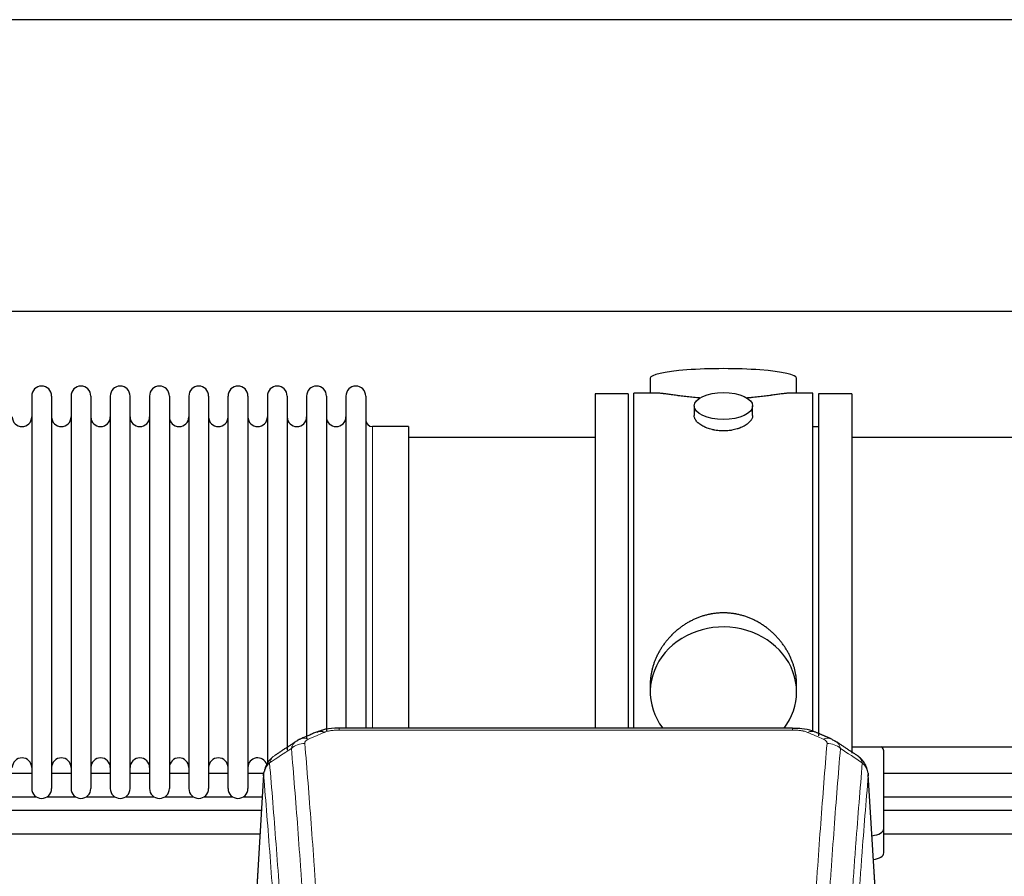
# Model space of a CAD drawing. Header units: inches. Extents: x 0 to 23760, y -13 to 16800.
# Tile 140 of 256: x 4905 to 5411, y 14036 to 14476. Entities that reach past the tile are written whole.
import ezdxf

# ---------------------------------------------------------------- set-up
doc = ezdxf.new("R2010")
doc.units = ezdxf.units.IN
doc.layers.add('1', color=7, linetype='Continuous', true_color=0xffffff)

msp = doc.modelspace()

# ---------------------------------------------------------------- linework, layer by layer
at = {"layer": '1', "color": 2, "linetype": 'Continuous', "lineweight": 25}
for p, q in [((7730.017, 14476.36), (3452.794, 14476.36)), ((7730.017, 14326.359), (3520.592, 14326.359)), ((5228.894, 14292.018), (5228.894, 14284.398)), ((5304.173, 14284.398), (5304.173, 14292.018)), ((5200.534, 14283.968), (5200.534, 14181.968)), ((5217.534, 14283.968), (5200.534, 14283.968)), ((5217.534, 14283.968), (5217.534, 14181.968)), ((5231.88, 14284.398), (5220.534, 14284.398)), ((5220.534, 14181.968), (5220.534, 14284.398)), ((5312.534, 14284.398), (5301.237, 14284.398)), ((5312.534, 14181.968), (5312.534, 14284.398)), ((5315.534, 14283.968), (5315.534, 14108.053)), ((5332.534, 14283.968), (5315.534, 14283.968)), ((5332.534, 14283.968), (5332.534, 14099.307)), ((4910.734, 14282.868), (4910.734, 14081.068)), ((4920.934, 14282.868), (4920.934, 14081.068)), ((4930.934, 14282.868), (4930.934, 14081.068)), ((4941.134, 14282.868), (4941.134, 14081.068)), ((4951.134, 14282.868), (4951.134, 14081.068)), ((4961.334, 14081.068), (4961.334, 14282.868)), ((4971.334, 14282.868), (4971.334, 14081.068)), ((4981.534, 14282.868), (4981.534, 14081.068)), ((4991.534, 14282.868), (4991.534, 14135.377)), ((5001.734, 14282.868), (5001.734, 14135.377)), ((5011.734, 14135.377), (5011.734, 14282.868)), ((5021.934, 14282.868), (5021.934, 14135.377)), ((5031.934, 14282.868), (5031.934, 14135.377)), ((5042.134, 14282.868), (5042.134, 14135.377)), ((5052.134, 14282.868), (5052.134, 14135.377)), ((5062.334, 14282.868), (5062.334, 14135.377)), ((5072.334, 14282.868), (5072.334, 14135.377)), ((5082.534, 14282.868), (5082.534, 14135.377)), ((5251.486, 14277.765), (5251.486, 14272.8)), ((5281.582, 14272.822), (5281.582, 14277.765)), ((5104.534, 14267.118), (5086.034, 14267.118)), ((5104.534, 14267.118), (5104.534, 14142.65)), ((5315.534, 14266.968), (5312.534, 14266.968)), ((5200.534, 14261.468), (5104.534, 14261.468)), ((5428.534, 14261.468), (5332.534, 14261.468)), ((5200.534, 14181.968), (5200.534, 14112.049)), ((5217.534, 14181.968), (5217.534, 14112.049)), ((5220.534, 14112.048), (5220.534, 14181.968)), ((5312.534, 14110.153), (5312.534, 14181.968)), ((5104.534, 14142.65), (5104.534, 14112.049)), ((4991.534, 14135.377), (4991.534, 14081.068)), ((5001.734, 14135.377), (5001.734, 14081.068)), ((5011.734, 14081.068), (5011.734, 14135.377)), ((5021.934, 14135.377), (5021.934, 14081.068)), ((5031.934, 14135.377), (5031.934, 14093.558)), ((5042.134, 14135.377), (5042.134, 14100.83)), ((5052.134, 14135.377), (5052.134, 14106.657)), ((5062.334, 14135.377), (5062.334, 14110.628)), ((5072.334, 14135.377), (5072.334, 14112.05)), ((5082.534, 14135.377), (5082.534, 14112.05)), ((5228.894, 14134.739), (5228.894, 14130.714)), ((5304.173, 14130.714), (5304.173, 14134.737)), ((5302.12, 14112.053), (5068.948, 14112.053)), ((5332.534, 14102.468), (5428.534, 14102.468)), ((5349.034, 14060.368), (5349.034, 14100.442)), ((4910.716, 14088.781), (4900.711, 14088.781)), ((4930.916, 14088.781), (4920.911, 14088.781)), ((4951.116, 14088.781), (4941.11, 14088.781)), ((4971.315, 14088.781), (4961.31, 14088.781)), ((4991.515, 14088.781), (4981.51, 14088.781)), ((5011.715, 14088.781), (5001.71, 14088.781)), ((5030.171, 14088.781), (5021.91, 14088.781)), ((5030.016, 14088.256), (5024.765, 14001.62)), ((5346.302, 14001.62), (5341.051, 14088.256)), ((5450.502, 14088.781), (5349.01, 14088.781)), ((4898.361, 14076.781), (4913.066, 14076.781)), ((4918.561, 14076.781), (4933.265, 14076.781)), ((4938.761, 14076.781), (4953.465, 14076.781)), ((4958.96, 14076.781), (4973.665, 14076.781)), ((4979.16, 14076.781), (4993.865, 14076.781)), ((4999.36, 14076.781), (5014.065, 14076.781)), ((5019.56, 14076.781), (5029.3, 14076.781)), ((5349.01, 14076.781), (5452.851, 14076.781)), ((5349.034, 14047.95), (5349.034, 14060.368))]:
    msp.add_line(p, q, dxfattribs=at)
at = {"layer": '1', "color": 110, "linetype": 'Continuous', "lineweight": 13}
for p, q in [((5086.034, 14267.118), (5086.034, 14142.65)), ((5086.034, 14142.65), (5086.034, 14112.049)), ((5068.948, 14112.052), (5068.948, 14111.1)), ((5302.12, 14111.1), (5068.948, 14111.1)), ((5302.12, 14112.051), (5302.12, 14111.1)), ((5030.018, 14087.634), (5024.77, 14001.044)), ((5346.297, 14001.044), (5341.05, 14087.634))]:
    msp.add_line(p, q, dxfattribs=at)
at = {"layer": '1', "color": 2, "linetype": 'Continuous', "lineweight": 25}
for centre, radius, start, end in [((4915.834, 14282.868), 5.1, 0, 180), ((4936.034, 14282.868), 5.1, 0, 180), ((4956.234, 14282.868), 5.1, 0, 180), ((4976.434, 14282.868), 5.1, 0, 180), ((4996.634, 14282.868), 5.1, 0, 180), ((5016.834, 14282.868), 5.1, 0, 180), ((5037.034, 14282.868), 5.1, 0, 180), ((5057.234, 14282.868), 5.1, 0, 180), ((5077.434, 14282.868), 5.1, 0, 180), ((4905.734, 14272.118), 5, 180, 0), ((4925.934, 14272.118), 5, 180, 0), ((4946.134, 14272.118), 5, 180, 0), ((4966.334, 14272.118), 5, 180, 0), ((4986.534, 14272.118), 5, 180, 0), ((5006.734, 14272.118), 5, 180, 0), ((5026.934, 14272.118), 5, 180, 0), ((5047.134, 14272.118), 5, 180, 0), ((5067.334, 14272.118), 5, 180, 0), ((5086.034, 14270.618), 3.5, 180, 270), ((4905.734, 14091.818), 5, 0, 180), ((4925.934, 14091.818), 5, 0, 180), ((4946.134, 14091.818), 5, 0, 180), ((4966.334, 14091.818), 5, 0, 180), ((4986.534, 14091.818), 5, 0, 180), ((5006.734, 14091.818), 5, 0, 180), ((5026.934, 14091.818), 5, 19.11094, 180), ((4915.834, 14081.068), 5.1, 180, 0), ((4936.034, 14081.068), 5.1, 180, 0), ((4956.234, 14081.068), 5.1, 180, 0), ((4976.434, 14081.068), 5.1, 180, 0), ((4996.634, 14081.068), 5.1, 180, 0), ((5016.834, 14081.068), 5.1, 180, 0)]:
    msp.add_arc(centre, radius, start, end, dxfattribs=at)
for centre, major_axis, ratio, start_param, end_param in [((5266.534, 14292.018), (37.64, 0), 0.1305262, 0, 3.1415927), ((5266.534, 14130.714), (37.64, 0), 0.8870108, 0, 3.7346664), ((5266.534, 14130.714), (37.64, 0), 0.8870108, 5.6900133, 6.2831853), ((5061.189, 14100.89), (3.953, -9.186), 0.6419268, 2.5510147, 3.1418997), ((5317.887, 14097.432), (3.975, 9.176), 0.6408251, 6.1305215, 6.2828467), ((5341.034, 14100.442), (-8, 0), 0.4617486, 3.1415927, 3.722063), ((5341.034, 14060.368), (-8, 0), 0.4617486, 1.81384, 3.1415927), ((5341.034, 14047.95), (-8, 0), 0.4617486, 1.911273, 3.1415927)]:
    msp.add_ellipse(centre, major_axis=major_axis, ratio=ratio, start_param=start_param, end_param=end_param, dxfattribs=at)
msp.add_ellipse((5266.534, 14277.765), major_axis=(15.048, 0), ratio=0.4617486, dxfattribs=at)
at = {"layer": '1', "color": 110, "linetype": 'Continuous', "lineweight": 13}
for centre, major_axis, ratio, start_param, end_param in [((5053.18, 14097.432), (3.975, -9.176), 0.6408251, 2.5472213, 3.141301), ((5309.878, 14100.89), (-3.953, -9.186), 0.6419268, 3.1410059, 3.7321706), ((5317.887, 14097.432), (3.975, 9.176), 0.6408251, 6.2828467, 6.8775566), ((5051.208, 14095.24), (-9.964, -0.842), 0.9013977, 4.6363308, 5.3961502), ((5319.859, 14095.24), (-9.964, 0.842), 0.9013977, 4.0286278, 4.7884472)]:
    msp.add_ellipse(centre, major_axis=major_axis, ratio=ratio, start_param=start_param, end_param=end_param, dxfattribs=at)
at = {"layer": '1', "color": 2, "linetype": 'Continuous', "lineweight": 25}
for points, knots in [([(5254.662, 14281.809), (5254.659, 14281.809), (5254.657, 14281.809), (5254.581, 14281.815), (5254.507, 14281.821), (5254.359, 14281.833), (5254.139, 14281.851), (5253.334, 14281.918), (5252.038, 14282.035), (5250.356, 14282.202), (5248.719, 14282.379), (5247.126, 14282.564), (5245.576, 14282.754), (5244.572, 14282.883), (5243.954, 14282.964), (5243.831, 14282.98), (5243.586, 14283.012), (5243.221, 14283.06), (5242.862, 14283.108), (5242.152, 14283.203), (5241.228, 14283.328), (5239.907, 14283.509), (5238.649, 14283.68), (5237.455, 14283.839), (5236.701, 14283.935), (5236.152, 14284.004), (5235.881, 14284.037), (5235.617, 14284.068), (5235.442, 14284.088), (5235.355, 14284.099), (5234.926, 14284.148), (5234.266, 14284.219), (5233.357, 14284.304), (5232.529, 14284.363), (5231.892, 14284.391), (5231.537, 14284.397), (5231.414, 14284.397)], [0, 0, 0, 0, 0.0002215, 0.0002215, 0.0071429, 0.0071429, 0.0140642, 0.027907, 0.083278, 0.1386489, 0.1940199, 0.2493909, 0.3047619, 0.3601329, 0.3601329, 0.3739756, 0.3739756, 0.3878184, 0.4155039, 0.4155039, 0.4708749, 0.5262458, 0.5816168, 0.6369878, 0.6923588, 0.6923588, 0.7200443, 0.733887, 0.733887, 0.7477298, 0.7477298, 0.8031008, 0.8584718, 0.9138427, 0.9692137, 1, 1, 1, 1]), ([(5301.658, 14284.398), (5301.534, 14284.397), (5301.177, 14284.391), (5300.536, 14284.363), (5299.703, 14284.303), (5299.093, 14284.246), (5298.694, 14284.206), (5298.613, 14284.198), (5298.451, 14284.18), (5298.204, 14284.154), (5297.952, 14284.126), (5297.438, 14284.067), (5296.73, 14283.982), (5295.602, 14283.838), (5294.408, 14283.678), (5293.146, 14283.507), (5292.261, 14283.386), (5291.579, 14283.293), (5291.234, 14283.247), (5290.883, 14283.199), (5290.647, 14283.167), (5290.528, 14283.151), (5289.934, 14283.072), (5288.967, 14282.944), (5287.469, 14282.752), (5285.925, 14282.562), (5284.335, 14282.378), (5282.697, 14282.201), (5281.572, 14282.089), (5280.717, 14282.008), (5280.286, 14281.968), (5279.85, 14281.93), (5279.631, 14281.911), (5279.558, 14281.904), (5279.412, 14281.892), (5279.125, 14281.867), (5278.837, 14281.844), (5278.623, 14281.826)], [0, 0, 0, 0, 0.0313476, 0.0871263, 0.142905, 0.1986836, 0.1986836, 0.2126283, 0.2126283, 0.226573, 0.2544623, 0.2544623, 0.310241, 0.3660196, 0.4217983, 0.477577, 0.5333556, 0.5333556, 0.561245, 0.5751896, 0.5751896, 0.5891343, 0.5891343, 0.644913, 0.7006917, 0.7564703, 0.812249, 0.8680277, 0.9238063, 0.9238063, 0.9516957, 0.9656403, 0.9656403, 0.9726127, 0.9726127, 0.979585, 1, 1, 1, 1]), ([(5266.534, 14264.89), (5266.036, 14264.89), (5265.542, 14264.905), (5264.564, 14264.962), (5264.078, 14265.005), (5263.116, 14265.118), (5262.639, 14265.188), (5262.047, 14265.294), (5261.87, 14265.327), (5261.694, 14265.362), (5261.576, 14265.385), (5261.518, 14265.397), (5261.226, 14265.459), (5260.995, 14265.511), (5260.312, 14265.676), (5259.868, 14265.798), (5259.004, 14266.065), (5258.584, 14266.21), (5257.971, 14266.444), (5257.77, 14266.524), (5257.472, 14266.65), (5257.374, 14266.692), (5257.227, 14266.757), (5257.178, 14266.778), (5257.081, 14266.822), (5256.648, 14267.02), (5256.239, 14267.228), (5255.546, 14267.612), (5255.217, 14267.812), (5254.595, 14268.224), (5254.302, 14268.437), (5253.958, 14268.712), (5253.89, 14268.767), (5253.757, 14268.879), (5253.692, 14268.935), (5253.502, 14269.103), (5253.38, 14269.216), (5253.032, 14269.556), (5252.822, 14269.786), (5252.447, 14270.249), (5252.281, 14270.483), (5252.066, 14270.836), (5252, 14270.954), (5251.924, 14271.103), (5251.91, 14271.132), (5251.881, 14271.192), (5251.867, 14271.221), (5251.826, 14271.311), (5251.8, 14271.37), (5251.679, 14271.666), (5251.607, 14271.9), (5251.511, 14272.364), (5251.486, 14272.593), (5251.486, 14272.823), (5251.486, 14272.827), (5251.486, 14272.83)], [0, 0, 0, 0, 0.0624454, 0.0624454, 0.1248907, 0.1248907, 0.1873361, 0.1873361, 0.2029474, 0.2107531, 0.2107531, 0.2185588, 0.2185588, 0.2497814, 0.2497814, 0.3122268, 0.3122268, 0.3746722, 0.3746722, 0.4058948, 0.4058948, 0.4215062, 0.4215062, 0.4293119, 0.4293119, 0.4371175, 0.4995629, 0.4995629, 0.5620082, 0.5620082, 0.6244536, 0.6244536, 0.6400649, 0.6400649, 0.6556763, 0.6556763, 0.686899, 0.686899, 0.7493443, 0.7493443, 0.8117897, 0.8117897, 0.8430124, 0.8430124, 0.850818, 0.850818, 0.8586237, 0.8586237, 0.874235, 0.874235, 0.9366804, 0.9366804, 0.9991258, 0.9991258, 1, 1, 1, 1]), ([(5281.582, 14272.826), (5281.582, 14272.598), (5281.557, 14272.368), (5281.462, 14271.905), (5281.39, 14271.672), (5281.2, 14271.203), (5281.081, 14270.967), (5280.902, 14270.672), (5280.864, 14270.612), (5280.806, 14270.524), (5280.786, 14270.494), (5280.746, 14270.435), (5280.643, 14270.287), (5280.532, 14270.14), (5280.249, 14269.791), (5280.04, 14269.561), (5279.578, 14269.109), (5279.327, 14268.886), (5278.917, 14268.558), (5278.776, 14268.45), (5278.555, 14268.289), (5278.48, 14268.236), (5278.328, 14268.129), (5278.25, 14268.077), (5277.858, 14267.816), (5277.528, 14267.616), (5276.836, 14267.232), (5276.474, 14267.048), (5275.717, 14266.697), (5275.322, 14266.53), (5274.86, 14266.353), (5274.808, 14266.334), (5274.704, 14266.295), (5274.652, 14266.276), (5274.495, 14266.219), (5274.179, 14266.107), (5273.858, 14266.002), (5273.208, 14265.801), (5272.765, 14265.679), (5271.86, 14265.459), (5271.398, 14265.362), (5270.691, 14265.235), (5270.453, 14265.196), (5270.092, 14265.142), (5269.971, 14265.125), (5269.728, 14265.093), (5269.607, 14265.078), (5268.999, 14265.006), (5268.51, 14264.963), (5267.526, 14264.905), (5267.032, 14264.89), (5266.534, 14264.89)], [0, 0, 0, 0, 0.0621483, 0.0621483, 0.1246718, 0.1246718, 0.1871952, 0.1871952, 0.2028261, 0.2028261, 0.2106415, 0.2106415, 0.2184569, 0.2497186, 0.2497186, 0.3122421, 0.3122421, 0.3747655, 0.3747655, 0.4060273, 0.4060273, 0.4216581, 0.4216581, 0.437289, 0.437289, 0.4998124, 0.4998124, 0.5623359, 0.5623359, 0.6248593, 0.6248593, 0.6326748, 0.6326748, 0.6404902, 0.6404902, 0.656121, 0.6873828, 0.6873828, 0.7499062, 0.7499062, 0.8124297, 0.8124297, 0.8436914, 0.8436914, 0.8593222, 0.8593222, 0.8749531, 0.8749531, 0.9374766, 0.9374766, 1, 1, 1, 1]), ([(5304.173, 14134.701), (5304.173, 14135.234), (5304.158, 14135.77), (5304.113, 14136.589), (5304.089, 14136.939), (5304.059, 14137.29), (5304.047, 14137.431), (5304.04, 14137.501), (5304.02, 14137.713), (5303.947, 14138.416), (5303.774, 14139.68), (5303.454, 14141.357), (5303.046, 14143.027), (5302.55, 14144.688), (5301.966, 14146.342), (5301.518, 14147.438), (5301.219, 14148.121), (5301.159, 14148.258), (5301.036, 14148.53), (5300.849, 14148.937), (5300.655, 14149.341), (5300.257, 14150.144), (5299.701, 14151.203), (5298.793, 14152.755), (5297.81, 14154.27), (5296.753, 14155.747), (5295.999, 14156.706), (5295.414, 14157.416), (5295.216, 14157.651), (5294.914, 14158.001), (5294.812, 14158.117), (5294.608, 14158.348), (5294.095, 14158.923), (5293.144, 14159.928), (5291.819, 14161.207), (5290.438, 14162.424), (5289.001, 14163.578), (5287.506, 14164.668), (5286.471, 14165.351), (5285.68, 14165.847), (5285.413, 14166.009), (5285.077, 14166.208), (5285.01, 14166.248), (5284.875, 14166.327), (5284.672, 14166.444), (5283.927, 14166.869), (5282.692, 14167.522), (5281.012, 14168.309), (5279.299, 14169.011), (5277.553, 14169.627), (5275.773, 14170.155), (5274.564, 14170.448), (5273.648, 14170.644), (5273.341, 14170.705), (5272.956, 14170.777), (5272.879, 14170.791), (5272.725, 14170.819), (5272.493, 14170.86), (5271.644, 14171.002), (5270.254, 14171.186), (5268.401, 14171.333), (5266.547, 14171.383), (5264.693, 14171.335), (5262.838, 14171.189), (5261.601, 14171.025), (5260.828, 14170.902), (5260.674, 14170.877), (5260.364, 14170.823), (5259.902, 14170.74), (5259.442, 14170.648), (5258.527, 14170.453), (5257.317, 14170.161), (5255.535, 14169.634), (5253.784, 14169.017), (5252.064, 14168.313), (5250.937, 14167.786), (5250.101, 14167.368), (5249.823, 14167.226), (5249.477, 14167.043), (5249.339, 14166.969), (5249.064, 14166.82), (5248.313, 14166.404), (5247.111, 14165.691), (5245.563, 14164.669), (5244.069, 14163.58), (5242.63, 14162.424), (5241.243, 14161.203), (5240.355, 14160.345), (5239.865, 14159.85), (5239.811, 14159.794), (5239.703, 14159.684), (5239.649, 14159.628), (5239.488, 14159.461), (5239.167, 14159.126), (5238.854, 14158.787), (5238.237, 14158.103), (5237.438, 14157.177), (5236.313, 14155.745), (5235.259, 14154.272), (5234.277, 14152.758), (5233.367, 14151.205), (5232.809, 14150.142), (5232.476, 14149.469), (5232.41, 14149.334), (5232.281, 14149.064), (5232.089, 14148.658), (5231.905, 14148.251), (5231.549, 14147.436), (5231.103, 14146.345), (5230.521, 14144.697), (5230.026, 14143.04), (5229.617, 14141.373), (5229.296, 14139.696), (5229.141, 14138.571), (5229.063, 14137.867), (5229.049, 14137.726), (5229.022, 14137.444), (5228.984, 14137.023), (5228.955, 14136.603), (5228.91, 14135.778), (5228.895, 14135.235), (5228.894, 14134.696)], [0, 0, 0, 0, 0.0151373, 0.0151373, 0.0229562, 0.0249109, 0.0249109, 0.0268656, 0.0268656, 0.030775, 0.0464127, 0.0620504, 0.0776881, 0.0933258, 0.1089635, 0.1246012, 0.1246012, 0.1285107, 0.1285107, 0.1324201, 0.1402389, 0.1402389, 0.1558766, 0.1715144, 0.1871521, 0.2027898, 0.2184275, 0.2184275, 0.2262463, 0.2262463, 0.2301558, 0.2301558, 0.2340652, 0.2497029, 0.2653406, 0.2809783, 0.296616, 0.3122537, 0.3278914, 0.3278914, 0.3357103, 0.3357103, 0.337665, 0.337665, 0.3396197, 0.3435291, 0.3591668, 0.3748045, 0.3904422, 0.4060799, 0.4217176, 0.4373554, 0.4373554, 0.4451742, 0.4451742, 0.4471289, 0.4471289, 0.4490836, 0.4529931, 0.4686308, 0.4842685, 0.4999062, 0.5155439, 0.5311816, 0.5468193, 0.5468193, 0.5507287, 0.5507287, 0.5546381, 0.562457, 0.562457, 0.5780947, 0.5937324, 0.6093701, 0.6250078, 0.6406455, 0.6406455, 0.6484644, 0.6484644, 0.6504191, 0.6523738, 0.6562832, 0.6719209, 0.6875586, 0.7031963, 0.7188341, 0.7344718, 0.7501095, 0.7501095, 0.7520642, 0.7520642, 0.7540189, 0.7540189, 0.7579283, 0.7657472, 0.7657472, 0.7813849, 0.7970226, 0.8126603, 0.828298, 0.8439357, 0.8595734, 0.8595734, 0.8634828, 0.8634828, 0.8673923, 0.8752111, 0.8752111, 0.8908488, 0.9064865, 0.9221242, 0.9377619, 0.9533996, 0.9690373, 0.9690373, 0.9729468, 0.9729468, 0.9768562, 0.984675, 0.984675, 1, 1, 1, 1]), ([(5070.247, 14112.036), (5069.02, 14112.077), (5065.673, 14112.001), (5061.131, 14111.606), (5058.288, 14110.354), (5057.336, 14109.84)], [0, 0, 0, 0, 0.2689022, 0.746869, 1, 1, 1, 1]), ([(5313.776, 14109.963), (5313.267, 14110.234), (5311.171, 14111.217), (5307.204, 14111.865), (5303.771, 14112.012), (5302.117, 14111.935)], [0, 0, 0, 0, 0.1499654, 0.6035607, 1, 1, 1, 1]), ([(5322.71, 14106.115), (5323, 14105.999), (5323.277, 14105.875), (5323.606, 14105.706), (5323.671, 14105.672), (5323.799, 14105.602), (5323.862, 14105.567), (5324.049, 14105.458), (5324.169, 14105.384), (5324.289, 14105.305), (5324.292, 14105.303), (5324.295, 14105.301)], [0, 0, 0, 0, 0.496586, 0.496586, 0.6207325, 0.6207325, 0.744879, 0.744879, 0.9931719, 0.9931719, 1, 1, 1, 1]), ([(5034.959, 14097.444), (5034.439, 14097.071), (5033.381, 14096.162), (5032.018, 14094.379), (5030.965, 14092.224), (5030.548, 14090.698), (5030.413, 14089.924)], [0, 0, 0, 0, 0.2123708, 0.4683651, 0.7393635, 1, 1, 1, 1]), ([(5340.968, 14088.917), (5340.856, 14089.867), (5340.413, 14091.706), (5339.12, 14094.321), (5337.439, 14096.419), (5336.149, 14097.462), (5335.527, 14097.882)], [0, 0, 0, 0, 0.2790385, 0.5536712, 0.8024065, 1, 1, 1, 1]), ([(5030.018, 14087.634), (5030.017, 14087.645), (5030.016, 14087.669), (5030.014, 14087.704), (5030.012, 14087.739), (5030.011, 14087.774), (5030.01, 14087.809), (5030.009, 14087.844), (5030.008, 14087.879), (5030.008, 14087.914), (5030.007, 14087.949), (5030.007, 14087.984), (5030.008, 14088.018), (5030.008, 14088.053), (5030.009, 14088.087), (5030.01, 14088.122), (5030.011, 14088.156), (5030.013, 14088.191), (5030.014, 14088.225), (5030.016, 14088.259), (5030.018, 14088.294), (5030.021, 14088.328), (5030.023, 14088.362), (5030.026, 14088.396), (5030.029, 14088.43), (5030.033, 14088.464), (5030.036, 14088.498), (5030.04, 14088.531), (5030.044, 14088.565), (5030.048, 14088.599), (5030.052, 14088.632), (5030.057, 14088.666), (5030.062, 14088.699), (5030.067, 14088.733), (5030.073, 14088.766), (5030.078, 14088.8), (5030.084, 14088.833), (5030.09, 14088.866), (5030.096, 14088.899), (5030.103, 14088.932), (5030.109, 14088.965), (5030.116, 14088.998), (5030.123, 14089.031), (5030.131, 14089.064), (5030.138, 14089.096), (5030.146, 14089.129), (5030.154, 14089.161), (5030.163, 14089.194), (5030.171, 14089.226), (5030.18, 14089.259), (5030.189, 14089.291), (5030.198, 14089.323), (5030.207, 14089.355), (5030.217, 14089.388), (5030.227, 14089.42), (5030.237, 14089.451), (5030.247, 14089.483), (5030.257, 14089.515), (5030.268, 14089.547), (5030.279, 14089.579), (5030.29, 14089.61), (5030.301, 14089.642), (5030.313, 14089.673), (5030.324, 14089.704), (5030.334, 14089.731), (5030.34, 14089.746), (5030.342, 14089.751)], [0, 0, 0, 0, 0.0160287, 0.0320483, 0.0480589, 0.0640604, 0.080053, 0.0960364, 0.1120109, 0.1279763, 0.1439327, 0.1598801, 0.1758184, 0.1917478, 0.2076681, 0.2235794, 0.2394817, 0.255375, 0.2712593, 0.2871346, 0.3030009, 0.3188582, 0.3347065, 0.3505458, 0.3663762, 0.3821975, 0.3980099, 0.4138133, 0.4296077, 0.4453931, 0.4611696, 0.4769371, 0.4926957, 0.5084453, 0.5241859, 0.5399176, 0.5556403, 0.5713541, 0.5870589, 0.6027548, 0.6184418, 0.6341198, 0.6497889, 0.6654491, 0.6811003, 0.6967426, 0.712376, 0.7280004, 0.743616, 0.7592226, 0.7748203, 0.7904091, 0.8059891, 0.8215601, 0.8371222, 0.8526754, 0.8682197, 0.8837552, 0.8992817, 0.9147994, 0.9303082, 0.9458081, 0.9612991, 0.9767813, 0.9922546, 1, 1, 1, 1]), ([(5340.966, 14088.924), (5340.978, 14088.867), (5341.033, 14088.559), (5341.061, 14088.222), (5341.06, 14087.916), (5341.059, 14087.846), (5341.057, 14087.775), (5341.054, 14087.705), (5341.051, 14087.657), (5341.05, 14087.634)], [0, 0, 0, 0, 0.135601, 0.730798, 0.7844814, 0.8382432, 0.8920836, 0.9460025, 1, 1, 1, 1]), ([(5028.891, 14069.711), (5026.957, 14069.711), (4947, 14069.711), (4867.044, 14069.711), (4789.023, 14069.711)], [0, 0, 0, 0, 0.0241948, 1, 1, 1, 1]), ([(5588.88, 14069.711), (5572.84, 14069.711), (5542.403, 14069.711), (5500.097, 14069.711), (5463.841, 14069.711), (5414.321, 14069.711), (5376.671, 14069.711), (5349.011, 14069.711)], [0, 0, 0, 0, 0.2006119, 0.3806677, 0.5291157, 0.654064, 1, 1, 1, 1]), ([(5349.011, 14057.711), (5355.303, 14057.711), (5372.595, 14057.711), (5404.199, 14057.711), (5447.166, 14057.711), (5500.128, 14057.711), (5548.234, 14057.711), (5578.685, 14057.711), (5588.141, 14057.711)], [0, 0, 0, 0, 0.0789327, 0.2169299, 0.3964927, 0.6179742, 0.8813744, 1, 1, 1, 1])]:
    msp.add_open_spline(points, degree=3, knots=knots, dxfattribs=at)
at = {"layer": '1', "color": 110, "linetype": 'Continuous', "lineweight": 13}
for points, knots in [([(5061.189, 14109.933), (5061.315, 14109.987), (5061.444, 14110.039), (5061.646, 14110.114), (5061.714, 14110.139), (5061.852, 14110.187), (5061.922, 14110.21), (5062.274, 14110.325), (5062.568, 14110.407), (5063.178, 14110.557), (5063.494, 14110.625), (5063.902, 14110.7), (5063.984, 14110.715), (5064.149, 14110.743), (5064.231, 14110.757), (5064.48, 14110.797), (5064.646, 14110.821), (5065.147, 14110.889), (5065.484, 14110.928), (5066.164, 14110.992), (5066.506, 14111.019), (5067.196, 14111.06), (5067.543, 14111.075), (5068.242, 14111.095), (5068.594, 14111.1), (5068.948, 14111.1)], [0, 0, 0, 0, 0.0625, 0.0625, 0.09375, 0.09375, 0.125, 0.125, 0.25, 0.25, 0.375, 0.375, 0.40625, 0.40625, 0.4375, 0.4375, 0.5, 0.5, 0.625, 0.625, 0.75, 0.75, 0.875, 0.875, 1, 1, 1, 1]), ([(5302.12, 14111.1), (5302.474, 14111.1), (5302.827, 14111.095), (5303.268, 14111.082), (5303.356, 14111.079), (5303.532, 14111.073), (5303.62, 14111.07), (5303.884, 14111.058), (5304.059, 14111.049), (5304.581, 14111.017), (5304.925, 14110.991), (5305.608, 14110.925), (5305.946, 14110.886), (5306.613, 14110.795), (5306.943, 14110.742), (5307.309, 14110.674), (5307.349, 14110.666), (5307.43, 14110.65), (5307.551, 14110.627), (5307.828, 14110.569), (5308.06, 14110.516), (5308.514, 14110.403), (5308.806, 14110.321), (5309.362, 14110.14), (5309.628, 14110.041), (5309.878, 14109.933)], [0, 0, 0, 0, 0.125, 0.125, 0.15625, 0.15625, 0.1875, 0.1875, 0.25, 0.25, 0.375, 0.375, 0.5, 0.5, 0.625, 0.625, 0.640625, 0.640625, 0.65625, 0.6875, 0.75, 0.75, 0.875, 0.875, 1, 1, 1, 1]), ([(5051.208, 14104.259), (5051.2, 14104.362), (5051.202, 14104.464), (5051.219, 14104.591), (5051.223, 14104.616), (5051.233, 14104.667), (5051.239, 14104.693), (5051.258, 14104.769), (5051.273, 14104.819), (5051.329, 14104.969), (5051.377, 14105.068), (5051.497, 14105.262), (5051.569, 14105.358), (5051.696, 14105.499), (5051.741, 14105.546), (5051.813, 14105.616), (5051.838, 14105.639), (5051.889, 14105.685), (5051.915, 14105.708), (5052.05, 14105.821), (5052.168, 14105.908), (5052.424, 14106.076), (5052.562, 14106.157), (5052.857, 14106.314), (5053.014, 14106.389), (5053.18, 14106.461)], [0, 0, 0, 0, 0.125, 0.125, 0.15625, 0.15625, 0.1875, 0.1875, 0.25, 0.25, 0.375, 0.375, 0.5, 0.5, 0.5625, 0.5625, 0.59375, 0.59375, 0.625, 0.625, 0.75, 0.75, 0.875, 0.875, 1, 1, 1, 1]), ([(5317.887, 14106.461), (5318.054, 14106.389), (5318.211, 14106.313), (5318.398, 14106.214), (5318.434, 14106.194), (5318.506, 14106.154), (5318.542, 14106.134), (5318.646, 14106.072), (5318.713, 14106.03), (5318.906, 14105.903), (5319.14, 14105.729), (5319.331, 14105.546), (5319.457, 14105.404), (5319.496, 14105.356), (5319.55, 14105.284), (5319.568, 14105.259), (5319.601, 14105.211), (5319.617, 14105.186), (5319.693, 14105.063), (5319.741, 14104.964), (5319.814, 14104.765), (5319.839, 14104.665), (5319.865, 14104.463), (5319.868, 14104.362), (5319.859, 14104.259)], [0, 0, 0, 0, 0.125, 0.125, 0.15625, 0.15625, 0.1875, 0.1875, 0.25, 0.25, 0.375, 0.5, 0.5, 0.5625, 0.5625, 0.59375, 0.59375, 0.625, 0.625, 0.75, 0.75, 0.875, 0.875, 1, 1, 1, 1]), ([(5044.325, 14101.67), (5044.361, 14101.915), (5044.415, 14102.153), (5044.503, 14102.444), (5044.521, 14102.502), (5044.561, 14102.617), (5044.582, 14102.674), (5044.648, 14102.843), (5044.696, 14102.955), (5044.852, 14103.283), (5045.094, 14103.705), (5045.401, 14104.096), (5045.657, 14104.379), (5045.769, 14104.494), (5045.888, 14104.606), (5045.936, 14104.651), (5045.96, 14104.673), (5046.034, 14104.739), (5046.083, 14104.783), (5046.338, 14104.997), (5046.556, 14105.159), (5046.797, 14105.317), (5046.806, 14105.323), (5046.815, 14105.329)], [0, 0, 0, 0, 0.1656246, 0.1656246, 0.2070308, 0.2070308, 0.2484369, 0.2484369, 0.3312492, 0.3312492, 0.4968738, 0.6624984, 0.6624984, 0.7453108, 0.7660138, 0.7660138, 0.7867169, 0.7867169, 0.8281231, 0.8281231, 0.9937477, 0.9937477, 1, 1, 1, 1]), ([(5056.299, 13919.232), (5055.861, 13927.8), (5054.969, 13944.699), (5054.048, 13961.122), (5053.345, 13973.26), (5053.108, 13977.277), (5052.632, 13985.25), (5052.392, 13989.207), (5051.665, 14000.988), (5051.174, 14008.721), (5050.549, 14018.234), (5050.424, 14020.129), (5050.172, 14023.903), (5049.793, 14029.541), (5049.41, 14035.109), (5048.639, 14046.15), (5047.595, 14060.623), (5045.985, 14081.583), (5044.883, 14095.058), (5044.325, 14101.67)], [0, 0, 0, 0, 0.125, 0.25, 0.25, 0.3125, 0.3125, 0.375, 0.375, 0.5, 0.5, 0.53125, 0.53125, 0.5625, 0.625, 0.625, 0.75, 0.875, 1, 1, 1, 1]), ([(5051.208, 14104.259), (5051.766, 14097.64), (5052.866, 14084.149), (5054.474, 14063.165), (5055.516, 14048.676), (5056.287, 14037.621), (5056.669, 14032.047), (5057.048, 14026.403), (5057.299, 14022.624), (5057.424, 14020.727), (5058.048, 14011.203), (5058.539, 14003.461), (5059.264, 13991.666), (5059.504, 13987.704), (5059.98, 13979.721), (5060.216, 13975.7), (5060.918, 13963.547), (5061.839, 13947.105), (5062.729, 13930.187), (5063.167, 13921.608)], [0, 0, 0, 0, 0.125, 0.25, 0.375, 0.375, 0.4375, 0.46875, 0.46875, 0.5, 0.5, 0.625, 0.625, 0.6875, 0.6875, 0.75, 0.75, 0.875, 1, 1, 1, 1]), ([(5307.901, 13921.608), (5308.338, 13930.187), (5309.229, 13947.105), (5310.149, 13963.547), (5310.851, 13975.7), (5311.087, 13979.721), (5311.563, 13987.704), (5311.803, 13991.666), (5312.528, 14003.461), (5313.02, 14011.203), (5313.643, 14020.727), (5313.768, 14022.624), (5314.02, 14026.403), (5314.398, 14032.047), (5314.781, 14037.621), (5315.551, 14048.676), (5316.593, 14063.165), (5318.201, 14084.149), (5319.302, 14097.64), (5319.859, 14104.259)], [0, 0, 0, 0, 0.125, 0.25, 0.25, 0.3125, 0.3125, 0.375, 0.375, 0.5, 0.5, 0.53125, 0.53125, 0.5625, 0.625, 0.625, 0.75, 0.875, 1, 1, 1, 1]), ([(5326.742, 14101.67), (5326.184, 14095.058), (5325.082, 14081.583), (5323.472, 14060.623), (5322.429, 14046.15), (5321.657, 14035.109), (5321.274, 14029.541), (5320.895, 14023.903), (5320.644, 14020.129), (5320.518, 14018.234), (5319.894, 14008.721), (5319.402, 14000.988), (5318.676, 13989.207), (5318.436, 13985.25), (5317.959, 13977.277), (5317.723, 13973.26), (5317.02, 13961.122), (5316.098, 13944.699), (5315.207, 13927.8), (5314.768, 13919.232)], [0, 0, 0, 0, 0.125, 0.25, 0.375, 0.375, 0.4375, 0.46875, 0.46875, 0.5, 0.5, 0.625, 0.625, 0.6875, 0.6875, 0.75, 0.75, 0.875, 1, 1, 1, 1]), ([(5324.295, 14105.301), (5324.525, 14105.15), (5324.956, 14104.828), (5325.326, 14104.472), (5325.582, 14104.189), (5325.663, 14104.093), (5325.779, 14103.945), (5325.817, 14103.895), (5325.89, 14103.795), (5325.926, 14103.744), (5326.098, 14103.488), (5326.219, 14103.276), (5326.426, 14102.84), (5326.6, 14102.39), (5326.706, 14101.915), (5326.742, 14101.67)], [0, 0, 0, 0, 0.1647526, 0.331802, 0.331802, 0.4153268, 0.4153268, 0.4570892, 0.4570892, 0.4988515, 0.4988515, 0.665901, 0.665901, 0.8329505, 1, 1, 1, 1]), ([(5033.073, 14094.25), (5033.202, 14094.774), (5033.381, 14095.264), (5033.837, 14096.162), (5034.115, 14096.57), (5034.603, 14097.117), (5034.777, 14097.288), (5035.143, 14097.602), (5035.333, 14097.745), (5035.534, 14097.878)], [0, 0, 0, 0, 0.335226, 0.335226, 0.6704519, 0.6704519, 0.8380649, 0.8380649, 1, 1, 1, 1]), ([(5335.534, 14097.877), (5335.735, 14097.745), (5335.925, 14097.601), (5336.29, 14097.288), (5336.465, 14097.117), (5336.953, 14096.57), (5337.23, 14096.162), (5337.687, 14095.264), (5337.866, 14094.774), (5337.994, 14094.25)], [0, 0, 0, 0, 0.1617419, 0.1617419, 0.3293935, 0.3293935, 0.6646968, 0.6646968, 1, 1, 1, 1]), ([(5030.018, 14087.634), (5030.047, 14088.24), (5030.138, 14088.845), (5030.36, 14089.738), (5030.449, 14090.033), (5030.655, 14090.615), (5030.772, 14090.903), (5031.034, 14091.467), (5031.178, 14091.744), (5031.492, 14092.285), (5031.662, 14092.549), (5032.026, 14093.063), (5032.22, 14093.312), (5032.631, 14093.794), (5032.847, 14094.027), (5033.073, 14094.25)], [0, 0, 0, 0, 0.25, 0.25, 0.375, 0.375, 0.5, 0.5, 0.625, 0.625, 0.75, 0.75, 0.875, 0.875, 1, 1, 1, 1]), ([(5033.073, 14094.25), (5033.645, 14087.559), (5034.772, 14073.916), (5036.418, 14052.675), (5037.484, 14037.995), (5038.272, 14026.792), (5038.663, 14021.142), (5039.115, 14014.464), (5039.307, 14011.584), (5039.435, 14009.661), (5039.499, 14008.696), (5039.818, 14003.867), (5040.198, 13998.023), (5040.636, 13991.123), (5040.822, 13988.148), (5040.946, 13986.161), (5041.008, 13985.165), (5041.564, 13976.187), (5042.537, 13959.98), (5043.948, 13934.927), (5044.856, 13917.731), (5045.302, 13909.009)], [0, 0, 0, 0, 0.125, 0.25, 0.375, 0.375, 0.4375, 0.46875, 0.484375, 0.484375, 0.5, 0.5, 0.5625, 0.59375, 0.609375, 0.609375, 0.625, 0.625, 0.75, 0.875, 1, 1, 1, 1]), ([(5325.765, 13909.009), (5325.821, 13910.1), (5325.877, 13911.188), (5325.989, 13913.361), (5326.157, 13916.614), (5326.553, 13924.164), (5326.896, 13930.566), (5327.59, 13943.275), (5328.53, 13959.973), (5329.988, 13984.274), (5330.993, 13999.979), (5331.567, 14008.673), (5331.63, 14009.637), (5331.759, 14011.561), (5331.951, 14014.441), (5332.402, 14021.12), (5332.794, 14026.772), (5333.122, 14031.443), (5333.188, 14032.375), (5333.32, 14034.235), (5333.519, 14037.019), (5333.984, 14043.473), (5334.386, 14048.931), (5335.198, 14059.75), (5336.295, 14073.915), (5337.423, 14087.559), (5337.994, 14094.25)], [0, 0, 0, 0, 0.015625, 0.015625, 0.03125, 0.0625, 0.125, 0.125, 0.25, 0.375, 0.5, 0.5, 0.515625, 0.515625, 0.53125, 0.5625, 0.625, 0.625, 0.640625, 0.640625, 0.65625, 0.6875, 0.75, 0.75, 0.875, 1, 1, 1, 1]), ([(5337.994, 14094.25), (5338.221, 14094.027), (5338.437, 14093.794), (5338.847, 14093.312), (5339.041, 14093.063), (5339.405, 14092.549), (5339.575, 14092.285), (5339.89, 14091.744), (5340.034, 14091.467), (5340.295, 14090.903), (5340.412, 14090.615), (5340.618, 14090.033), (5340.707, 14089.738), (5340.93, 14088.845), (5341.02, 14088.24), (5341.05, 14087.634)], [0, 0, 0, 0, 0.125, 0.125, 0.25, 0.25, 0.375, 0.375, 0.5, 0.5, 0.625, 0.625, 0.75, 0.75, 1, 1, 1, 1]), ([(5042.213, 13902.948), (5041.768, 13911.642), (5040.862, 13928.784), (5039.456, 13953.758), (5038.486, 13969.916), (5037.931, 13978.866), (5037.869, 13979.859), (5037.745, 13981.84), (5037.559, 13984.806), (5037.123, 13991.685), (5036.744, 13997.511), (5036.426, 14002.326), (5036.362, 14003.288), (5036.235, 14005.206), (5036.043, 14008.077), (5035.593, 14014.735), (5035.202, 14020.368), (5034.416, 14031.539), (5033.353, 14046.175), (5031.712, 14067.357), (5030.588, 14080.961), (5030.018, 14087.634)], [0, 0, 0, 0, 0.125, 0.25, 0.375, 0.375, 0.390625, 0.390625, 0.40625, 0.4375, 0.5, 0.5, 0.515625, 0.515625, 0.53125, 0.5625, 0.625, 0.625, 0.75, 0.875, 1, 1, 1, 1]), ([(5341.05, 14087.634), (5340.48, 14080.961), (5339.355, 14067.355), (5338.261, 14053.23), (5337.452, 14042.442), (5337.05, 14037), (5336.586, 14030.565), (5336.389, 14027.789), (5336.257, 14025.934), (5336.191, 14025.005), (5335.864, 14020.348), (5335.473, 14014.712), (5335.023, 14008.053), (5334.831, 14005.182), (5334.703, 14003.263), (5334.64, 14002.302), (5334.067, 13993.634), (5333.066, 13977.977), (5331.611, 13953.75), (5330.205, 13928.782), (5329.299, 13911.642), (5328.854, 13902.948)], [0, 0, 0, 0, 0.125, 0.25, 0.25, 0.3125, 0.34375, 0.359375, 0.359375, 0.375, 0.375, 0.4375, 0.46875, 0.484375, 0.484375, 0.5, 0.5, 0.625, 0.75, 0.875, 1, 1, 1, 1])]:
    msp.add_open_spline(points, degree=3, knots=knots, dxfattribs=at)
at = {"layer": '1', "color": 2, "linetype": 'Continuous', "lineweight": 25}
for points, degree in [([(5049.236, 14106.537), (5047.874, 14106.233), (5046.885, 14105.303)], 2), ([(5057.236, 14110.072), (5049.206, 14106.603)], 1), ([(5321.862, 14106.608), (5317.846, 14108.35), (5313.832, 14110.068)], 2), ([(5046.815, 14105.33), (5041.186, 14101.608), (5035.564, 14097.898)], 2), ([(5335.504, 14097.897), (5329.889, 14101.603), (5324.267, 14105.321)], 2), ([(4789.023, 14057.711), (4868.732, 14057.711), (4948.442, 14057.711), (5028.152, 14057.711)], 3)]:
    msp.add_open_spline(points, degree=degree, dxfattribs=at)
at = {"layer": '1', "color": 110, "linetype": 'Continuous', "lineweight": 13}
for points in [[(5061.189, 14109.933), (5058.52, 14108.779), (5055.85, 14107.622), (5053.18, 14106.461)], [(5317.887, 14106.461), (5315.217, 14107.622), (5312.548, 14108.779), (5309.878, 14109.933)], [(5044.325, 14101.67), (5040.573, 14099.194), (5036.822, 14096.721), (5033.073, 14094.25)], [(5337.994, 14094.25), (5334.245, 14096.721), (5330.495, 14099.194), (5326.742, 14101.67)]]:
    msp.add_open_spline(points, degree=3, dxfattribs=at)

doc.saveas('drawing.dxf')
